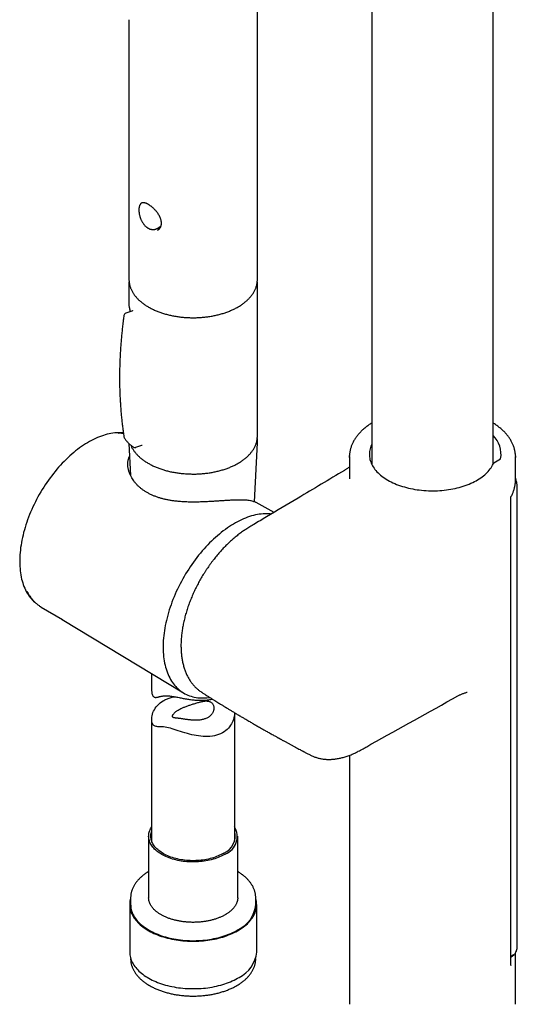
# Model space of a CAD drawing. Header units: millimetres. Extents: x 8 to 1095, y 12 to 2372.
# Tile 4 of 89: x 732 to 822, y 569 to 747. Entities that reach past the tile are written whole.
import ezdxf

# ---------------------------------------------------------------- set-up
doc = ezdxf.new("R2010")
doc.units = ezdxf.units.MM

msp = doc.modelspace()

# ---------------------------------------------------------------- linework, layer by layer
at = {"color": 7, "linetype": 'Continuous', "lineweight": 30}
for p, q in [((795.68, 806.27), (795.68, 666.6)), ((817.58, 666.6), (817.58, 806.43)), ((774.99, 700.05), (774.99, 749.97)), ((751.79, 747), (751.79, 700.05)), ((754.05, 713.91), (754.06, 713.92)), ((754.06, 713.92), (754.09, 713.93)), ((754.19, 713.96), (754.14, 713.93)), ((756.9, 709.29), (757.52, 709.67)), ((757.27, 709.35), (757.42, 709.44)), ((757.31, 709.37), (757.35, 709.35)), ((751.79, 699.48), (751.79, 695.38)), ((751.8, 699.76), (751.8, 699.72)), ((774.98, 699.72), (774.98, 699.76)), ((774.99, 700.04), (774.99, 700.05)), ((774.99, 671.72), (774.99, 699.48)), ((752.33, 694.33), (751.21, 693.96)), ((752.45, 694.43), (752.45, 694.43)), ((751.78, 670.4), (752.09, 664.6)), ((753.03, 669.72), (754.14, 670.09)), ((774.45, 659.87), (775.01, 670.56)), ((791.63, 668.04), (791.63, 664.01)), ((817.73, 666.93), (818.95, 667.63)), ((821.63, 663.73), (821.63, 668.04)), ((821.97, 579.53), (821.97, 662.54)), ((820.79, 576.09), (820.79, 660.62)), ((778, 657.95), (774.77, 659.72)), ((735.94, 640.85), (739.75, 638.6)), ((739.72, 638.61), (761.62, 625.34)), ((755.89, 628.81), (755.89, 625.74)), ((812.89, 625.47), (812.88, 625.47)), ((770.89, 598.56), (770.89, 621.75)), ((755.89, 620.56), (755.89, 598.56)), ((791.63, 614.06), (791.63, 569.24)), ((755.34, 599.43), (755.34, 588.31)), ((771.44, 588.31), (771.44, 599.43)), ((752.09, 588.31), (752.09, 587.08)), ((755.34, 588.31), (755.34, 588.3)), ((774.69, 587.08), (774.69, 588.31)), ((774.69, 588.31), (774.69, 588.3)), ((751.92, 587.08), (751.92, 578.51)), ((774.87, 578.51), (774.87, 587.08)), ((821.63, 569.24), (821.63, 578.38)), ((752.09, 577.36), (752.09, 577.29)), ((752.09, 577.29), (752.09, 577.29)), ((774.69, 577.29), (774.69, 577.36)), ((774.69, 577.28), (774.69, 577.29)), ((820.79, 577.78), (820.91, 577.84)), ((820.79, 576.16), (820.79, 576.1)), ((791.63, 569.24), (791.64, 569.06)), ((821.63, 569.07), (821.63, 569.24))]:
    msp.add_line(p, q, dxfattribs=at)
at = {"color": 7, "linetype": 'Continuous', "lineweight": 30, "flags": 128}
for points in [[(750.78, 672.32), (750.51, 672.34), (750.2, 672.35), (749.87, 672.35), (749.55, 672.34), (749.22, 672.31), (748.88, 672.27), (748.54, 672.21), (748.2, 672.15), (747.86, 672.07), (747.51, 671.97), (747.16, 671.87), (746.81, 671.75), (746.45, 671.61), (746.09, 671.47), (745.74, 671.31), (745.38, 671.14), (745.02, 670.96), (744.66, 670.76), (744.3, 670.55), (743.94, 670.33), (743.58, 670.1), (743.22, 669.86), (742.86, 669.6), (742.51, 669.34), (742.15, 669.06), (741.8, 668.77), (741.45, 668.47), (741.1, 668.17), (740.75, 667.85), (740.41, 667.52), (740.07, 667.18), (739.74, 666.84), (739.41, 666.48), (739.08, 666.12), (738.76, 665.75), (738.44, 665.37), (738.13, 664.98), (737.82, 664.59), (737.52, 664.18), (737.23, 663.78), (736.94, 663.36), (736.65, 662.94), (736.38, 662.52), (736.11, 662.08), (735.84, 661.65), (735.59, 661.21), (735.34, 660.76), (735.1, 660.31), (734.87, 659.86), (734.64, 659.41), (734.43, 658.95), (734.22, 658.49), (734.02, 658.03), (733.83, 657.57), (733.65, 657.1), (733.47, 656.64), (733.31, 656.17), (733.16, 655.71), (733.01, 655.24), (732.88, 654.78), (732.75, 654.32), (732.64, 653.86), (732.53, 653.4), (732.44, 652.94), (732.35, 652.49), (732.28, 652.04), (732.21, 651.59), (732.16, 651.15), (732.11, 650.71), (732.08, 650.28), (732.06, 649.85), (732.04, 649.43), (732.04, 649.01), (732.05, 648.6), (732.07, 648.19), (732.1, 647.8), (732.13, 647.41), (732.18, 647.02), (732.24, 646.65), (732.31, 646.28), (732.39, 645.92), (732.48, 645.57), (732.58, 645.23), (732.69, 644.9), (732.81, 644.57), (732.94, 644.26), (733.08, 643.96), (733.23, 643.67), (733.39, 643.38), (733.56, 643.11), (733.74, 642.85), (733.92, 642.6), (734.12, 642.37), (734.32, 642.14), (734.53, 641.93), (734.75, 641.73), (734.98, 641.54), (735.02, 641.51)], [(774.99, 671.49), (774.99, 671.64), (774.99, 671.72)], [(795.68, 670.29), (795.61, 670.13), (795.51, 669.9), (795.43, 669.67), (795.36, 669.43), (795.3, 669.2), (795.26, 668.96), (795.24, 668.73), (795.23, 668.49), (795.23, 668.25), (795.25, 668.02), (795.29, 667.78), (795.34, 667.54), (795.4, 667.31), (795.48, 667.08), (795.57, 666.85), (795.68, 666.62), (795.8, 666.39), (795.93, 666.17), (796.08, 665.95), (796.25, 665.73), (796.42, 665.51), (796.61, 665.3), (796.81, 665.1), (797.03, 664.9), (797.26, 664.7), (797.5, 664.51), (797.75, 664.32), (798.01, 664.14), (798.28, 663.96), (798.57, 663.79), (798.86, 663.63), (799.17, 663.47), (799.49, 663.32), (799.81, 663.17), (800.14, 663.03), (800.49, 662.9), (800.83, 662.78), (801.19, 662.66), (801.56, 662.55), (801.93, 662.45), (802.3, 662.35), (802.69, 662.27), (803.07, 662.19), (803.47, 662.12), (803.86, 662.06), (804.26, 662.01), (804.67, 661.96), (805.07, 661.92), (805.48, 661.9), (805.89, 661.88), (806.3, 661.86), (806.71, 661.86), (807.12, 661.87), (807.53, 661.88), (807.94, 661.91), (808.34, 661.94), (808.75, 661.98), (809.15, 662.02), (809.55, 662.08), (809.94, 662.15), (810.34, 662.22), (810.72, 662.3), (811.1, 662.39), (811.48, 662.48), (811.84, 662.59), (812.21, 662.7), (812.56, 662.82), (812.91, 662.95), (813.25, 663.08), (813.58, 663.22), (813.9, 663.37), (814.21, 663.52), (814.51, 663.68), (814.8, 663.85), (815.08, 664.02), (815.35, 664.2), (815.61, 664.39), (815.86, 664.58), (816.1, 664.77), (816.32, 664.97), (816.53, 665.17), (816.73, 665.38), (816.91, 665.59), (817.08, 665.81), (817.24, 666.03), (817.38, 666.25), (817.51, 666.47), (817.63, 666.7), (817.73, 666.93), (817.73, 666.93)], [(791.64, 667.87), (791.63, 668.04), (791.64, 668.22)], [(821.63, 668.21), (821.63, 668.04), (821.63, 667.86)], [(777.52, 657.67), (777.33, 657.69), (777.01, 657.71), (776.68, 657.72), (776.35, 657.72), (776.02, 657.7), (775.68, 657.67), (775.34, 657.62), (775, 657.56), (774.65, 657.49), (774.29, 657.41), (773.94, 657.31), (773.58, 657.2), (773.22, 657.08), (772.86, 656.94), (772.5, 656.79), (772.13, 656.63), (771.77, 656.45), (771.4, 656.27), (771.04, 656.07), (770.67, 655.86), (770.3, 655.63), (769.94, 655.4), (769.57, 655.15), (769.21, 654.89), (768.84, 654.62), (768.48, 654.34), (768.12, 654.05), (767.77, 653.75), (767.41, 653.44), (767.06, 653.11), (766.71, 652.78), (766.37, 652.44), (766.02, 652.09), (765.69, 651.73), (765.35, 651.36), (765.02, 650.99), (764.7, 650.6), (764.38, 650.21), (764.06, 649.81), (763.75, 649.41), (763.45, 648.99), (763.15, 648.57), (762.86, 648.15), (762.58, 647.72), (762.3, 647.28), (762.03, 646.84), (761.77, 646.39), (761.51, 645.94), (761.26, 645.49), (761.02, 645.03), (760.79, 644.57), (760.56, 644.1), (760.34, 643.64), (760.14, 643.17), (759.94, 642.7), (759.74, 642.22), (759.56, 641.75), (759.39, 641.28), (759.23, 640.81), (759.07, 640.33), (758.93, 639.86), (758.79, 639.39), (758.67, 638.92), (758.55, 638.45), (758.45, 637.98), (758.35, 637.52), (758.27, 637.06), (758.19, 636.6), (758.13, 636.15), (758.07, 635.7), (758.03, 635.25), (757.99, 634.81), (757.97, 634.37), (757.96, 633.94), (757.96, 633.52), (757.96, 633.1), (757.98, 632.69), (758.01, 632.28), (758.05, 631.88), (758.1, 631.49), (758.16, 631.11), (758.23, 630.73), (758.31, 630.36), (758.4, 630.01), (758.5, 629.66), (758.61, 629.32), (758.73, 628.99), (758.86, 628.67), (759, 628.35), (759.15, 628.05), (759.31, 627.76), (759.48, 627.49), (759.65, 627.22), (759.84, 626.96), (760.03, 626.71), (760.24, 626.48), (760.45, 626.26), (760.67, 626.05), (760.9, 625.85), (761.14, 625.66), (761.38, 625.49), (761.64, 625.33), (761.9, 625.18), (762.16, 625.05), (762.44, 624.92), (762.72, 624.81), (763.01, 624.72), (763.3, 624.63), (763.6, 624.56), (763.91, 624.51), (764.22, 624.47), (764.54, 624.44), (764.86, 624.42), (765.19, 624.42), (765.52, 624.43), (765.85, 624.45), (766.19, 624.49), (766.39, 624.52)], [(735.77, 640.95), (735.78, 640.95), (735.94, 640.85)], [(770.89, 621.76), (770.89, 621.74), (770.85, 621.4), (770.81, 621.12), (770.74, 620.82), (770.66, 620.53), (770.55, 620.25), (770.43, 619.97), (770.3, 619.73), (770.16, 619.5), (769.97, 619.23), (769.75, 618.99), (769.52, 618.75), (769.27, 618.53), (768.99, 618.33), (768.69, 618.15), (768.34, 617.97), (767.98, 617.82), (767.6, 617.7), (767.24, 617.61), (766.87, 617.54), (766.43, 617.49), (766.01, 617.46), (765.58, 617.46), (765.17, 617.47), (764.76, 617.51), (764.36, 617.56), (763.96, 617.62), (763.56, 617.7), (763.15, 617.79), (762.75, 617.89), (762.34, 618), (761.9, 618.13), (761.49, 618.25), (761.08, 618.38), (760.7, 618.5), (760.33, 618.62), (759.97, 618.74), (759.61, 618.85), (759.27, 618.95), (758.93, 619.03), (758.62, 619.1), (758.33, 619.16), (758.05, 619.19), (757.8, 619.21), (757.58, 619.21), (757.38, 619.22), (757.19, 619.22), (757.01, 619.22), (756.84, 619.24), (756.69, 619.26), (756.54, 619.3), (756.41, 619.36), (756.27, 619.46), (756.15, 619.59), (756.05, 619.76), (755.97, 619.96), (755.92, 620.18), (755.9, 620.43), (755.9, 620.69), (755.92, 620.96), (755.97, 621.22), (756.04, 621.49), (756.13, 621.77), (756.25, 622.04), (756.38, 622.3), (756.55, 622.56), (756.73, 622.82), (756.93, 623.06), (757.16, 623.3), (757.41, 623.52), (757.68, 623.72), (757.98, 623.91), (757.98, 623.91)], [(769.2, 596.22), (768.96, 596.08), (768.7, 595.94), (768.44, 595.81), (768.16, 595.69), (767.88, 595.58), (767.59, 595.47), (767.29, 595.37), (766.98, 595.27), (766.67, 595.19), (766.35, 595.11), (766.03, 595.04), (765.7, 594.98), (765.36, 594.93), (765.03, 594.88), (764.68, 594.85), (764.34, 594.82), (764, 594.8), (763.65, 594.79), (763.3, 594.79), (762.96, 594.79), (762.61, 594.81), (762.27, 594.83), (761.93, 594.86), (761.59, 594.9), (761.25, 594.95), (760.92, 595.01), (760.59, 595.08), (760.27, 595.15), (759.95, 595.23), (759.64, 595.32), (759.34, 595.42), (759.05, 595.52), (758.76, 595.63), (758.48, 595.75), (758.21, 595.88), (757.95, 596.01), (757.7, 596.15), (757.46, 596.29), (757.23, 596.44), (757.01, 596.6), (756.81, 596.76), (756.62, 596.93), (756.43, 597.1), (756.27, 597.27), (756.11, 597.45), (755.97, 597.63), (755.84, 597.82), (755.73, 598.01), (755.63, 598.2), (755.55, 598.39), (755.48, 598.59), (755.42, 598.79), (755.38, 598.98), (755.35, 599.18), (755.34, 599.38), (755.35, 599.58), (755.37, 599.78), (755.4, 599.98), (755.45, 600.18), (755.51, 600.38), (755.59, 600.57), (755.68, 600.77), (755.79, 600.96), (755.89, 601.12)], [(768.92, 596.38), (768.68, 596.24), (768.43, 596.11), (768.17, 595.99), (767.91, 595.87), (767.63, 595.76), (767.35, 595.65), (767.05, 595.56), (766.76, 595.47), (766.45, 595.39), (766.14, 595.31), (765.82, 595.25), (765.5, 595.19), (765.18, 595.14), (764.85, 595.1), (764.52, 595.07), (764.18, 595.04), (763.85, 595.03), (763.51, 595.02), (763.18, 595.02), (762.84, 595.03), (762.51, 595.05), (762.17, 595.07), (761.84, 595.11), (761.52, 595.15), (761.19, 595.2), (760.87, 595.26), (760.56, 595.33), (760.25, 595.41), (759.95, 595.49), (759.65, 595.58), (759.36, 595.68), (759.08, 595.79), (758.8, 595.9), (758.54, 596.02), (758.28, 596.15), (758.04, 596.28), (757.8, 596.42), (757.58, 596.56), (757.37, 596.71), (757.17, 596.87), (756.98, 597.03), (756.8, 597.19), (756.64, 597.36), (756.48, 597.54), (756.35, 597.71), (756.22, 597.89), (756.11, 598.08), (756.02, 598.26), (755.93, 598.45), (755.87, 598.64), (755.81, 598.83), (755.78, 599.02), (755.75, 599.22), (755.74, 599.41), (755.75, 599.61), (755.77, 599.8), (755.8, 599.99), (755.85, 600.18), (755.89, 600.3)], [(752.09, 588.24), (752.09, 588.22), (752.02, 587.98), (751.97, 587.74), (751.94, 587.51), (751.92, 587.27), (751.92, 587.03), (751.93, 586.79), (751.95, 586.56), (751.99, 586.32), (752.05, 586.08), (752.12, 585.85), (752.2, 585.62), (752.3, 585.39), (752.41, 585.16), (752.54, 584.93), (752.68, 584.71), (752.84, 584.49), (753, 584.27), (753.19, 584.06), (753.38, 583.85), (753.59, 583.64), (753.81, 583.44), (754.04, 583.25), (754.29, 583.05), (754.54, 582.87), (754.81, 582.69), (755.09, 582.51), (755.38, 582.34), (755.68, 582.18), (755.99, 582.02), (756.31, 581.87), (756.64, 581.73), (756.97, 581.59), (757.32, 581.46), (757.67, 581.34), (758.03, 581.23), (758.4, 581.12), (758.78, 581.02), (759.16, 580.93), (759.54, 580.84), (759.93, 580.77), (760.33, 580.7), (760.73, 580.64), (761.13, 580.59), (761.53, 580.55), (761.94, 580.51), (762.35, 580.49), (762.76, 580.47), (763.17, 580.46), (763.59, 580.46), (764, 580.47), (764.41, 580.49), (764.82, 580.51), (765.23, 580.55), (765.63, 580.59), (766.03, 580.64), (766.43, 580.7), (766.83, 580.76), (767.22, 580.84), (767.61, 580.92), (767.99, 581.01), (768.36, 581.11), (768.73, 581.22), (769.09, 581.33), (769.44, 581.46), (769.79, 581.59), (770.13, 581.72), (770.46, 581.86), (770.78, 582.01), (771.09, 582.17), (771.39, 582.33), (771.68, 582.5)], [(771.68, 582.5), (771.96, 582.68), (772.23, 582.86), (772.48, 583.04), (772.73, 583.23), (772.96, 583.43), (773.18, 583.63), (773.39, 583.84), (773.59, 584.04), (773.77, 584.26), (773.94, 584.48), (774.09, 584.7), (774.24, 584.92), (774.36, 585.14), (774.48, 585.37), (774.58, 585.6), (774.66, 585.84), (774.73, 586.07), (774.79, 586.31), (774.83, 586.54), (774.86, 586.78), (774.87, 587.02), (774.86, 587.26), (774.85, 587.49), (774.81, 587.73), (774.76, 587.97), (774.7, 588.2), (774.69, 588.24)], [(752.09, 587.08), (752.1, 586.89), (752.12, 586.65), (752.15, 586.42), (752.2, 586.18), (752.26, 585.95), (752.34, 585.72), (752.44, 585.49), (752.54, 585.26), (752.66, 585.04), (752.8, 584.82), (752.95, 584.6), (753.11, 584.38), (753.29, 584.17), (753.47, 583.96), (753.68, 583.75), (753.89, 583.55), (754.12, 583.36), (754.36, 583.17), (754.61, 582.98), (754.87, 582.8), (755.14, 582.63), (755.43, 582.46), (755.72, 582.29), (756.03, 582.14), (756.34, 581.99), (756.67, 581.84), (757, 581.71), (757.34, 581.58), (757.69, 581.45), (758.04, 581.34), (758.41, 581.23), (758.77, 581.13), (759.15, 581.04), (759.53, 580.95), (759.92, 580.88), (760.31, 580.81), (760.7, 580.75), (761.1, 580.7), (761.5, 580.65), (761.9, 580.62), (762.31, 580.59), (762.72, 580.57), (763.12, 580.56), (763.53, 580.56), (763.94, 580.57), (764.35, 580.58), (764.75, 580.61), (765.16, 580.64), (765.56, 580.68), (765.96, 580.73), (766.35, 580.79), (766.74, 580.86), (767.13, 580.93), (767.51, 581.01), (767.89, 581.1), (768.26, 581.2), (768.63, 581.3), (768.99, 581.42), (769.34, 581.54), (769.68, 581.66), (770.02, 581.8), (770.34, 581.94), (770.66, 582.09), (770.97, 582.24), (771.26, 582.4), (771.55, 582.57)], [(751.92, 578.51), (751.92, 578.46), (751.93, 578.22), (751.95, 577.98), (751.99, 577.75), (752.05, 577.51), (752.12, 577.28), (752.2, 577.04), (752.3, 576.81), (752.41, 576.58), (752.54, 576.36), (752.68, 576.13), (752.84, 575.91), (753, 575.7), (753.19, 575.48), (753.38, 575.27), (753.59, 575.07), (753.81, 574.87), (754.04, 574.67), (754.29, 574.48), (754.54, 574.29), (754.81, 574.11), (755.09, 573.94), (755.38, 573.77), (755.68, 573.61), (755.99, 573.45), (756.31, 573.3), (756.64, 573.16), (756.97, 573.02), (757.32, 572.89), (757.67, 572.77), (758.03, 572.65), (758.4, 572.55), (758.78, 572.45), (759.16, 572.35), (759.54, 572.27), (759.93, 572.2), (760.33, 572.13), (760.73, 572.07), (761.13, 572.02), (761.53, 571.97), (761.94, 571.94), (762.35, 571.91), (762.76, 571.9), (763.17, 571.89), (763.59, 571.89), (764, 571.9), (764.41, 571.91), (764.82, 571.94), (765.23, 571.97), (765.63, 572.01), (766.03, 572.06), (766.43, 572.12), (766.83, 572.19), (767.22, 572.27), (767.61, 572.35), (767.99, 572.44), (768.36, 572.54), (768.73, 572.65), (769.09, 572.76), (769.44, 572.88), (769.79, 573.01), (770.13, 573.15), (770.46, 573.29), (770.78, 573.44), (771.09, 573.6), (771.39, 573.76), (771.68, 573.93)]]:
    msp.add_lwpolyline(points, dxfattribs=at)
at = {"color": 7, "linetype": 'Continuous', "lineweight": 30}
for centre, radius, start, end in [((755.66, 699.48), 3.87, 176.6379, 183.3887), ((771.12, 699.48), 3.87, 356.5507, 3.4432), ((751.37, 693.49), 0.5, 108.4331, 172.1495), ((751.37, 671.69), 0.5, 188.6339, 212.5073), ((814.3, 668.47), 4.73, 349.8716, 45.9548), ((752.87, 670.19), 0.5, 239.5024, 288.4331), ((767.59, 599.51), 3.4, 293.0273, 13.5294), ((767.96, 599.39), 3.4, 291.4079, 30.6124), ((769.16, 587.59), 5.56, 295.5243, 354.8068), ((769.24, 579.03), 5.65, 295.5546, 354.7766)]:
    msp.add_arc(centre, radius, start, end, dxfattribs=at)
for centre, major_axis, ratio, start_param, end_param in [((806.74, 663.31), (12.25, 0.09), 0.582304, 0.475205, 0.479413), ((806.63, 663.65), (15, 0.11), 0.582138, 6.258247, 6.278896), ((816.97, 572.59), (4.88, 5.34), 0.201946, 0.255428, 0.444215), ((826.18, 587.07), (15, 12.86), 0.218443, 4.195432, 4.210004)]:
    msp.add_ellipse(centre, major_axis=major_axis, ratio=ratio, start_param=start_param, end_param=end_param, dxfattribs=at)
for points, knots in [([(754.15, 713.93), (754.15, 713.93), (754.11, 713.92), (754.05, 713.87), (753.97, 713.8), (753.89, 713.71), (753.83, 713.62), (753.77, 713.51), (753.71, 713.4), (753.67, 713.27), (753.63, 713.14), (753.6, 712.99), (753.59, 712.84), (753.58, 712.68), (753.58, 712.52), (753.59, 712.36), (753.6, 712.19), (753.63, 712.01), (753.66, 711.84), (753.7, 711.66), (753.75, 711.48), (753.8, 711.3), (753.86, 711.12), (753.93, 710.94), (754.01, 710.77), (754.09, 710.6), (754.19, 710.44), (754.28, 710.28), (754.39, 710.12), (754.5, 709.98), (754.62, 709.84), (754.75, 709.71), (754.88, 709.59), (755.01, 709.48), (755.13, 709.4), (755.19, 709.36), (755.21, 709.35)], [0, 0, 0, 0, 0.000413, 0.02672, 0.052992, 0.079739, 0.107211, 0.13562, 0.165091, 0.195615, 0.227013, 0.25895, 0.290995, 0.322771, 0.354099, 0.385053, 0.416193, 0.447507, 0.478981, 0.51058, 0.542253, 0.573916, 0.605493, 0.636922, 0.668174, 0.699311, 0.730554, 0.762096, 0.793893, 0.825888, 0.858013, 0.89018, 0.922289, 0.954252, 0.985981, 1, 1, 1, 1]), ([(754.09, 713.93), (754.09, 713.93), (754.11, 713.94), (754.17, 713.96), (754.25, 713.97), (754.34, 713.98), (754.43, 713.97), (754.53, 713.96), (754.64, 713.93), (754.75, 713.9), (754.87, 713.85), (754.99, 713.8), (755.12, 713.73), (755.25, 713.66), (755.38, 713.58), (755.52, 713.49), (755.65, 713.39), (755.79, 713.29), (755.93, 713.17), (756.07, 713.05), (756.21, 712.92), (756.35, 712.78), (756.49, 712.63), (756.62, 712.48), (756.75, 712.33), (756.87, 712.18), (756.98, 712.02), (757.08, 711.86), (757.18, 711.7), (757.27, 711.53), (757.34, 711.36), (757.42, 711.19), (757.48, 711.02), (757.53, 710.86), (757.56, 710.69), (757.59, 710.53), (757.61, 710.37), (757.61, 710.22), (757.61, 710.08), (757.59, 709.93), (757.56, 709.8), (757.52, 709.66), (757.47, 709.53), (757.41, 709.41), (757.34, 709.3), (757.26, 709.19), (757.18, 709.09), (757.08, 709.01), (757, 708.95), (756.95, 708.92), (756.94, 708.91)], [0, 0, 0, 0, 0.002728, 0.027045, 0.050325, 0.072568, 0.09419, 0.115481, 0.136603, 0.157635, 0.178602, 0.199505, 0.220329, 0.241063, 0.26167, 0.282215, 0.302943, 0.323998, 0.345344, 0.366933, 0.388706, 0.410592, 0.432518, 0.454382, 0.476111, 0.497641, 0.518897, 0.540058, 0.561475, 0.583008, 0.604608, 0.62622, 0.64778, 0.66924, 0.690564, 0.711729, 0.73273, 0.75358, 0.774294, 0.795021, 0.816099, 0.837477, 0.859147, 0.881085, 0.903255, 0.925609, 0.948091, 0.970641, 0.993177, 1, 1, 1, 1]), ([(755.21, 709.35), (755.24, 709.33), (755.31, 709.29), (755.43, 709.23), (755.58, 709.17), (755.72, 709.13), (755.87, 709.1), (756.01, 709.08), (756.16, 709.08), (756.3, 709.08), (756.44, 709.11), (756.58, 709.14), (756.71, 709.19), (756.82, 709.24), (756.88, 709.28), (756.9, 709.29)], [0, 0, 0, 0, 0.046741, 0.1296, 0.212738, 0.296081, 0.379515, 0.462871, 0.545983, 0.628683, 0.710821, 0.792288, 0.873024, 0.953033, 1, 1, 1, 1]), ([(757.03, 709.37), (757.05, 709.36), (757.13, 709.35), (757.24, 709.35), (757.33, 709.35), (757.38, 709.35)], [0, 0, 0, 0, 0.2118454, 0.6346595, 1, 1, 1, 1]), ([(751.79, 700.05), (751.79, 700), (751.79, 699.88), (751.81, 699.67), (751.83, 699.44), (751.88, 699.2), (751.93, 698.97), (752, 698.74), (752.08, 698.51), (752.17, 698.28), (752.28, 698.05), (752.4, 697.83), (752.53, 697.6), (752.67, 697.38), (752.83, 697.17), (753, 696.95), (753.18, 696.74), (753.38, 696.54), (753.58, 696.34), (753.8, 696.14), (754.03, 695.95), (754.27, 695.76), (754.52, 695.58), (754.78, 695.4), (755.05, 695.23), (755.33, 695.06), (755.62, 694.9), (755.92, 694.75), (756.22, 694.6), (756.54, 694.46), (756.86, 694.33), (757.19, 694.2), (757.52, 694.08), (757.87, 693.96), (758.22, 693.86), (758.57, 693.76), (758.93, 693.67), (759.3, 693.58), (759.67, 693.5), (760.04, 693.43), (760.42, 693.37), (760.8, 693.31), (761.18, 693.27), (761.57, 693.23), (761.96, 693.19), (762.35, 693.17), (762.74, 693.15), (763.13, 693.14), (763.52, 693.14), (763.92, 693.15), (764.31, 693.16), (764.7, 693.18), (765.09, 693.21), (765.47, 693.25), (765.86, 693.3), (766.24, 693.35), (766.62, 693.41), (766.99, 693.48), (767.37, 693.55), (767.73, 693.64), (768.09, 693.73), (768.45, 693.82), (768.8, 693.93), (769.15, 694.04), (769.49, 694.16), (769.82, 694.28), (770.14, 694.42), (770.46, 694.55), (770.77, 694.7), (771.07, 694.85), (771.36, 695.01), (771.64, 695.17), (771.92, 695.34), (772.18, 695.52), (772.43, 695.7), (772.68, 695.89), (772.91, 696.08), (773.13, 696.27), (773.34, 696.47), (773.54, 696.68), (773.73, 696.89), (773.9, 697.1), (774.07, 697.32), (774.22, 697.54), (774.35, 697.76), (774.48, 697.99), (774.59, 698.22), (774.69, 698.45), (774.77, 698.68), (774.84, 698.92), (774.9, 699.15), (774.94, 699.39), (774.97, 699.62), (774.99, 699.84), (774.99, 699.98), (774.99, 700.04)], [0, 0, 0, 0, 0.006273, 0.016741, 0.02721, 0.03769, 0.048187, 0.058709, 0.069259, 0.079843, 0.090464, 0.101123, 0.11182, 0.122555, 0.133325, 0.144127, 0.154958, 0.165814, 0.176693, 0.187588, 0.198498, 0.209419, 0.220348, 0.231283, 0.242221, 0.25316, 0.264099, 0.275036, 0.285971, 0.296903, 0.307831, 0.318756, 0.329677, 0.340594, 0.351507, 0.362416, 0.373322, 0.384224, 0.395122, 0.406018, 0.416911, 0.427802, 0.43869, 0.449577, 0.460462, 0.471346, 0.482228, 0.493111, 0.503993, 0.514875, 0.525757, 0.53664, 0.547524, 0.55841, 0.569296, 0.580185, 0.591076, 0.601969, 0.612866, 0.623765, 0.634668, 0.645574, 0.656485, 0.667399, 0.678318, 0.689242, 0.70017, 0.711103, 0.72204, 0.732981, 0.743926, 0.754874, 0.765825, 0.776777, 0.787729, 0.798679, 0.809625, 0.820565, 0.831495, 0.842412, 0.853313, 0.864194, 0.87505, 0.885879, 0.896675, 0.907436, 0.918159, 0.928843, 0.939488, 0.950093, 0.960662, 0.971199, 0.981708, 0.992197, 1, 1, 1, 1]), ([(751.79, 695.39), (751.79, 695.32), (751.8, 695.19), (751.83, 695.05), (751.84, 694.98)], [0, 0, 0, 0, 0.503455, 1, 1, 1, 1]), ([(751.84, 694.98), (751.85, 694.96), (751.9, 694.72), (751.96, 694.47), (752.01, 694.24), (752.01, 694.23)], [0, 0, 0, 0, 0.104004, 0.938093, 1, 1, 1, 1]), ([(752.45, 694.43), (752.45, 694.43), (752.45, 694.43), (752.44, 694.43), (752.43, 694.41), (752.41, 694.38), (752.38, 694.36), (752.35, 694.34), (752.33, 694.33), (752.33, 694.33)], [0, 0, 0, 0, 0.039874, 0.210564, 0.379495, 0.55264, 0.757771, 0.991705, 1, 1, 1, 1]), ([(750.88, 693.56), (750.84, 693.26), (750.75, 692.64), (750.64, 691.7), (750.53, 690.73), (750.44, 689.76), (750.35, 688.79), (750.28, 687.83), (750.22, 686.88), (750.17, 685.93), (750.13, 684.98), (750.1, 684.03), (750.09, 683.08), (750.09, 682.14), (750.09, 681.21), (750.11, 680.27), (750.14, 679.35), (750.19, 678.42), (750.24, 677.5), (750.31, 676.59), (750.38, 675.67), (750.47, 674.77), (750.57, 673.86), (750.68, 672.96), (750.79, 672.22), (750.86, 671.77), (750.88, 671.62)], [0, 0, 0, 0, 0.038687, 0.081504, 0.12431, 0.167086, 0.209812, 0.252471, 0.295046, 0.337521, 0.380184, 0.422945, 0.465667, 0.508359, 0.55103, 0.593687, 0.63634, 0.678996, 0.721661, 0.764344, 0.807054, 0.849798, 0.892585, 0.935384, 0.978054, 1, 1, 1, 1]), ([(795.68, 674.12), (795.68, 674.12), (795.57, 674.05), (795.37, 673.92), (795.08, 673.72), (794.79, 673.51), (794.52, 673.3), (794.26, 673.08), (794.01, 672.86), (793.77, 672.63), (793.55, 672.4), (793.33, 672.16), (793.13, 671.93), (792.94, 671.68), (792.76, 671.44), (792.6, 671.19), (792.44, 670.94), (792.3, 670.68), (792.18, 670.42), (792.06, 670.16), (791.96, 669.9), (791.88, 669.64), (791.8, 669.38), (791.74, 669.11), (791.69, 668.85), (791.66, 668.58), (791.64, 668.38), (791.64, 668.26), (791.64, 668.23)], [0, 0, 0, 0, 0.001729, 0.043285, 0.084842, 0.126396, 0.167943, 0.209478, 0.250994, 0.292486, 0.333946, 0.375366, 0.416737, 0.458049, 0.499293, 0.540461, 0.581542, 0.62253, 0.663418, 0.704202, 0.74488, 0.785452, 0.825923, 0.8663, 0.906592, 0.946813, 0.986977, 1, 1, 1, 1]), ([(821.63, 668.22), (821.63, 668.23), (821.63, 668.33), (821.61, 668.51), (821.59, 668.78), (821.54, 669.04), (821.48, 669.3), (821.42, 669.57), (821.33, 669.83), (821.24, 670.09), (821.13, 670.35), (821, 670.6), (820.87, 670.86), (820.72, 671.11), (820.56, 671.36), (820.39, 671.6), (820.2, 671.84), (820, 672.08), (819.8, 672.32), (819.57, 672.55), (819.34, 672.78), (819.09, 673), (818.84, 673.22), (818.57, 673.43), (818.29, 673.64), (818.01, 673.84), (817.77, 674), (817.62, 674.09), (817.58, 674.12)], [0, 0, 0, 0, 0.003454, 0.043513, 0.083582, 0.12368, 0.163823, 0.204029, 0.244312, 0.284682, 0.325148, 0.365715, 0.406384, 0.447156, 0.488027, 0.528992, 0.570044, 0.611176, 0.652378, 0.693641, 0.734957, 0.776317, 0.817712, 0.859136, 0.900581, 0.942041, 0.983512, 1, 1, 1, 1]), ([(750.79, 672.23), (750.69, 672.23), (750.49, 672.25), (750.18, 672.25), (749.96, 672.25), (749.85, 672.24), (749.85, 672.24)], [0, 0, 0, 0, 0.323895, 0.65824, 0.99324, 1, 1, 1, 1]), ([(750.95, 671.42), (750.97, 671.39), (751.04, 671.27), (751.17, 671.1), (751.33, 670.89), (751.5, 670.69), (751.67, 670.51), (751.85, 670.33), (752.04, 670.17), (752.23, 670.02), (752.42, 669.88), (752.55, 669.8), (752.62, 669.76)], [0, 0, 0, 0, 0.051563, 0.157971, 0.264499, 0.371082, 0.4773, 0.583368, 0.689139, 0.79438, 0.899311, 1, 1, 1, 1]), ([(753.39, 668.24), (753.43, 668.21), (753.53, 668.1), (753.71, 667.94), (753.94, 667.75), (754.17, 667.56), (754.41, 667.38), (754.67, 667.2), (754.93, 667.03), (755.21, 666.87), (755.49, 666.71), (755.79, 666.55), (756.09, 666.4), (756.4, 666.26), (756.72, 666.13), (757.04, 666), (757.38, 665.87), (757.71, 665.76), (758.06, 665.65), (758.41, 665.55), (758.77, 665.45), (759.13, 665.36), (759.5, 665.28), (759.87, 665.21), (760.25, 665.14), (760.63, 665.09), (761.01, 665.03), (761.4, 664.99), (761.79, 664.96), (762.17, 664.93), (762.57, 664.91), (762.96, 664.9), (763.35, 664.89), (763.74, 664.89), (764.13, 664.9), (764.52, 664.92), (764.91, 664.95), (765.3, 664.98), (765.69, 665.02), (766.07, 665.07), (766.45, 665.13), (766.83, 665.19), (767.2, 665.27), (767.57, 665.35), (767.93, 665.43), (768.29, 665.53), (768.65, 665.63), (768.99, 665.73), (769.34, 665.85), (769.67, 665.97), (770, 666.1), (770.32, 666.23), (770.63, 666.37), (770.93, 666.52), (771.23, 666.67), (771.51, 666.83), (771.79, 667), (772.06, 667.17), (772.32, 667.34), (772.56, 667.52), (772.8, 667.71), (773.03, 667.9), (773.24, 668.09), (773.44, 668.29), (773.64, 668.5), (773.82, 668.71), (773.98, 668.92), (774.14, 669.13), (774.28, 669.35), (774.41, 669.57), (774.53, 669.79), (774.63, 670.02), (774.73, 670.25), (774.8, 670.47), (774.87, 670.7), (774.92, 670.94), (774.96, 671.17), (774.98, 671.35), (774.98, 671.45), (774.98, 671.48)], [0, 0, 0, 0, 0.007, 0.020198, 0.033403, 0.046616, 0.059835, 0.073058, 0.086284, 0.09951, 0.112736, 0.125962, 0.139185, 0.152407, 0.165625, 0.178842, 0.192055, 0.205265, 0.218473, 0.231678, 0.24488, 0.258079, 0.271276, 0.284471, 0.297664, 0.310854, 0.324044, 0.337232, 0.350418, 0.363604, 0.376789, 0.389973, 0.403157, 0.416341, 0.429525, 0.44271, 0.455895, 0.469081, 0.482268, 0.495456, 0.508645, 0.521837, 0.53503, 0.548225, 0.561423, 0.574623, 0.587826, 0.601032, 0.614241, 0.627454, 0.640669, 0.653888, 0.66711, 0.680335, 0.693564, 0.706795, 0.720028, 0.733263, 0.746499, 0.759734, 0.772968, 0.786199, 0.799424, 0.812642, 0.82585, 0.839046, 0.852226, 0.865388, 0.878528, 0.891643, 0.904731, 0.91779, 0.930819, 0.943817, 0.956785, 0.969725, 0.98264, 0.995536, 1, 1, 1, 1]), ([(775.01, 670.55), (775.01, 670.57), (775.02, 670.67), (775.02, 670.84), (775.01, 671.08), (775, 671.26), (774.98, 671.35), (774.98, 671.37)], [0, 0, 0, 0, 0.066679, 0.354863, 0.642894, 0.930932, 1, 1, 1, 1]), ([(752.12, 670.11), (752.12, 670.1), (752.15, 670.02), (752.22, 669.86), (752.33, 669.64), (752.46, 669.42), (752.6, 669.2), (752.75, 668.99), (752.91, 668.78), (753.09, 668.57), (753.25, 668.39), (753.35, 668.28), (753.39, 668.24)], [0, 0, 0, 0, 0.010002, 0.124131, 0.23852, 0.353171, 0.468076, 0.583222, 0.698589, 0.814154, 0.92989, 1, 1, 1, 1]), ([(754.14, 670.09), (754.15, 670.09), (754.16, 670.09), (754.16, 670.09), (754.16, 670.09)], [0, 0, 0, 0, 0.575852, 1, 1, 1, 1]), ([(751.58, 666.56), (751.58, 666.64), (751.58, 666.81), (751.59, 667.06), (751.63, 667.31), (751.68, 667.55), (751.75, 667.78), (751.82, 667.98), (751.88, 668.09), (751.9, 668.13)], [0, 0, 0, 0, 0.150423, 0.301079, 0.452706, 0.604333, 0.756994, 0.909653, 1, 1, 1, 1]), ([(774.77, 659.72), (774.73, 659.74), (774.61, 659.81), (774.37, 659.9), (774.07, 659.99), (773.73, 660.07), (773.34, 660.13), (772.91, 660.17), (772.44, 660.19), (771.95, 660.2), (771.45, 660.2), (771.01, 660.19), (770.62, 660.17), (770.29, 660.16), (769.96, 660.14), (769.63, 660.12), (769.3, 660.1), (768.86, 660.07), (768.32, 660.04), (767.75, 660), (767.26, 659.97), (766.85, 659.94), (766.43, 659.92), (766, 659.89), (765.58, 659.87), (765.14, 659.86), (764.71, 659.84), (764.26, 659.83), (763.82, 659.82), (763.37, 659.82), (762.92, 659.82), (762.47, 659.83), (762.02, 659.85), (761.57, 659.87), (761.12, 659.9), (760.62, 659.95), (760.05, 660.01), (759.43, 660.1), (758.81, 660.21), (758.21, 660.34), (757.62, 660.49), (757.05, 660.66), (756.5, 660.86), (755.96, 661.09), (755.44, 661.34), (754.95, 661.61), (754.48, 661.91), (754.05, 662.22), (753.65, 662.55), (753.29, 662.9), (752.96, 663.26), (752.66, 663.64), (752.39, 664.03), (752.19, 664.38), (752.04, 664.69), (751.92, 664.95), (751.82, 665.22), (751.74, 665.49), (751.67, 665.76), (751.63, 666.03), (751.59, 666.29), (751.58, 666.47), (751.58, 666.56)], [0, 0, 0, 0, 0.013198, 0.035951, 0.058767, 0.081456, 0.104221, 0.128712, 0.151625, 0.174641, 0.19498, 0.215402, 0.227665, 0.239947, 0.251454, 0.262961, 0.274536, 0.286111, 0.3066, 0.327186, 0.339751, 0.352336, 0.365007, 0.377678, 0.390432, 0.403186, 0.416022, 0.428878, 0.442018, 0.455178, 0.468418, 0.481657, 0.494974, 0.508291, 0.521685, 0.535098, 0.554348, 0.573653, 0.593311, 0.613026, 0.632639, 0.65231, 0.672301, 0.692356, 0.712792, 0.733295, 0.753708, 0.774188, 0.793863, 0.813598, 0.833701, 0.853868, 0.873936, 0.894068, 0.907181, 0.920312, 0.933515, 0.946717, 0.959994, 0.973271, 0.986626, 1, 1, 1, 1]), ([(790.73, 665.56), (787.94, 663.89), (783.23, 661.08), (777.78, 657.82), (774.93, 656.12), (773.86, 655.48), (773.44, 655.22), (773.09, 655.01), (772.77, 654.8), (772.46, 654.6), (772.15, 654.38), (771.82, 654.14), (771.49, 653.89), (771.15, 653.62), (770.81, 653.33), (770.47, 653.04), (770.14, 652.75), (769.81, 652.44), (769.48, 652.12), (769.16, 651.8), (768.84, 651.47), (768.52, 651.13), (768.21, 650.78), (767.9, 650.43), (767.6, 650.06), (767.3, 649.69), (767.01, 649.32), (766.72, 648.94), (766.43, 648.55), (766.15, 648.15), (765.88, 647.76), (765.61, 647.35), (765.35, 646.94), (765.1, 646.53), (764.85, 646.11), (764.61, 645.69), (764.38, 645.27), (764.15, 644.84), (763.93, 644.41), (763.72, 643.98), (763.51, 643.54), (763.32, 643.1), (763.13, 642.66), (762.94, 642.22), (762.77, 641.77), (762.61, 641.33), (762.45, 640.88), (762.3, 640.44), (762.16, 639.99), (762.03, 639.55), (761.91, 639.11), (761.8, 638.67), (761.7, 638.23), (761.6, 637.79), (761.52, 637.35), (761.44, 636.92), (761.38, 636.48), (761.32, 636.05), (761.27, 635.62), (761.24, 635.2), (761.21, 634.78), (761.19, 634.37), (761.19, 633.95), (761.19, 633.55), (761.2, 633.15), (761.22, 632.76), (761.26, 632.37), (761.3, 631.99), (761.35, 631.61), (761.41, 631.24), (761.49, 630.87), (761.57, 630.51), (761.66, 630.16), (761.76, 629.82), (761.88, 629.48), (762, 629.16), (762.13, 628.84), (762.27, 628.53), (762.42, 628.24), (762.58, 627.95), (762.74, 627.68), (762.92, 627.41), (763.11, 627.15), (763.3, 626.91), (763.5, 626.67), (763.71, 626.44), (763.93, 626.23), (764.15, 626.03), (764.38, 625.83), (764.62, 625.66), (764.81, 625.53), (764.91, 625.46), (764.93, 625.45)], [0, 0, 0, 0, 0.183315, 0.308076, 0.357807, 0.369779, 0.378084, 0.385596, 0.392424, 0.39877, 0.405559, 0.412395, 0.41989, 0.427397, 0.434901, 0.442384, 0.449832, 0.457268, 0.464724, 0.472163, 0.479594, 0.487023, 0.494459, 0.501874, 0.509298, 0.516752, 0.524219, 0.53168, 0.539114, 0.546531, 0.553996, 0.561442, 0.568876, 0.576307, 0.583743, 0.591185, 0.598549, 0.605957, 0.613392, 0.620838, 0.628274, 0.635686, 0.64315, 0.650619, 0.658081, 0.665544, 0.673014, 0.680499, 0.687892, 0.695305, 0.702748, 0.710204, 0.717653, 0.725078, 0.732495, 0.739995, 0.747493, 0.754994, 0.762504, 0.770033, 0.7775, 0.784966, 0.792455, 0.799951, 0.807431, 0.814885, 0.822272, 0.829749, 0.837243, 0.844751, 0.852266, 0.85978, 0.867287, 0.874779, 0.882249, 0.889691, 0.897097, 0.904465, 0.911758, 0.919042, 0.926347, 0.933658, 0.94095, 0.948205, 0.955367, 0.962595, 0.969779, 0.976929, 0.984056, 0.991171, 0.998302, 1, 1, 1, 1]), ([(791.63, 666.18), (791.56, 666.12), (791.4, 666), (791.17, 665.84), (790.95, 665.69), (790.81, 665.6), (790.74, 665.56), (790.73, 665.56)], [0, 0, 0, 0, 0.260002, 0.512616, 0.754962, 0.989096, 1, 1, 1, 1]), ([(751.95, 664.89), (751.96, 664.94), (751.99, 665.07), (752.03, 665.18), (752.05, 665.24)], [0, 0, 0, 0, 0.4359599, 1, 1, 1, 1]), ([(821.96, 662.72), (821.95, 662.77), (821.94, 662.91), (821.91, 663.14), (821.86, 663.42), (821.79, 663.69), (821.72, 663.95), (821.66, 664.12), (821.63, 664.2)], [0, 0, 0, 0, 0.101469, 0.285847, 0.470331, 0.655028, 0.839996, 1, 1, 1, 1]), ([(820.85, 660.85), (820.86, 660.87), (820.92, 660.97), (821.02, 661.16), (821.14, 661.42), (821.25, 661.68), (821.34, 661.95), (821.42, 662.21), (821.49, 662.48), (821.55, 662.75), (821.59, 663.01), (821.62, 663.28), (821.63, 663.45), (821.63, 663.53)], [0, 0, 0, 0, 0.018581, 0.118387, 0.217954, 0.317274, 0.416343, 0.515167, 0.613755, 0.712128, 0.810309, 0.908332, 1, 1, 1, 1]), ([(821.97, 662.54), (821.97, 662.55), (821.97, 662.61), (821.96, 662.67), (821.96, 662.72)], [0, 0, 0, 0, 0.25872, 1, 1, 1, 1]), ([(820.79, 660.62), (820.79, 660.63), (820.79, 660.66), (820.8, 660.72), (820.82, 660.79), (820.84, 660.83), (820.85, 660.85)], [0, 0, 0, 0, 0.097728, 0.406768, 0.737673, 1, 1, 1, 1]), ([(733.36, 643.67), (733.37, 643.65), (733.43, 643.53), (733.55, 643.32), (733.71, 643.05), (733.88, 642.79), (734.06, 642.55), (734.25, 642.31), (734.44, 642.08), (734.64, 641.86), (734.85, 641.66), (735.07, 641.47), (735.3, 641.28), (735.53, 641.11), (735.69, 641.01), (735.76, 640.96)], [0, 0, 0, 0, 0.019974, 0.102699, 0.185274, 0.26769, 0.349941, 0.432021, 0.513931, 0.595676, 0.677263, 0.758706, 0.840022, 0.921231, 1, 1, 1, 1]), ([(755.89, 625.74), (755.89, 625.65), (755.9, 625.47), (755.93, 625.24), (755.99, 625.05), (756.05, 624.9), (756.12, 624.77), (756.21, 624.67), (756.31, 624.6), (756.42, 624.55), (756.53, 624.53), (756.66, 624.52), (756.8, 624.54), (756.96, 624.57), (757.14, 624.61), (757.32, 624.66), (757.51, 624.71), (757.72, 624.76), (757.95, 624.8), (758.2, 624.83), (758.48, 624.84), (758.79, 624.83), (759.12, 624.8), (759.48, 624.75), (759.85, 624.69), (760.23, 624.62), (760.63, 624.54), (761.03, 624.47), (761.41, 624.39), (761.78, 624.32), (762.16, 624.26), (762.54, 624.19), (762.93, 624.14), (763.31, 624.09), (763.7, 624.05), (764.08, 624.02), (764.47, 624.01), (764.85, 624), (765.23, 624.01), (765.62, 624.03), (766.01, 624.06), (766.4, 624.12), (766.69, 624.17), (766.85, 624.21), (766.88, 624.21)], [0, 0, 0, 0, 0.025365, 0.053089, 0.073687, 0.094408, 0.115285, 0.136332, 0.156911, 0.17763, 0.198467, 0.219383, 0.243786, 0.268283, 0.292821, 0.317474, 0.342157, 0.366965, 0.391831, 0.416829, 0.443146, 0.469673, 0.496435, 0.523421, 0.549693, 0.57615, 0.602787, 0.629577, 0.652902, 0.676377, 0.699928, 0.723617, 0.747374, 0.771195, 0.794922, 0.818774, 0.842688, 0.866722, 0.89082, 0.914976, 0.940897, 0.96698, 0.993148, 1, 1, 1, 1]), ([(757.98, 623.91), (758.07, 623.97), (758.26, 624.08), (758.57, 624.23), (758.9, 624.36), (759.24, 624.47), (759.59, 624.57), (759.84, 624.63), (759.98, 624.66), (760, 624.66)], [0, 0, 0, 0, 0.161432, 0.323407, 0.486894, 0.65093, 0.815519, 0.980641, 1, 1, 1, 1]), ([(764.93, 625.45), (765.07, 625.36), (765.39, 625.15), (765.88, 624.84), (766.39, 624.52), (766.85, 624.23), (767.27, 623.97), (767.66, 623.73), (768, 623.52), (768.3, 623.33), (768.56, 623.17), (768.78, 623.04), (768.94, 622.93), (769.08, 622.85), (769.19, 622.78), (769.28, 622.73), (769.36, 622.68), (769.45, 622.63), (769.56, 622.56), (769.72, 622.46), (769.9, 622.35), (770.12, 622.22), (770.38, 622.06), (770.65, 621.9), (770.94, 621.72), (771.32, 621.49), (771.8, 621.21), (772.35, 620.89), (772.83, 620.6), (773.25, 620.35), (773.59, 620.15), (773.9, 619.97), (774.18, 619.81), (774.45, 619.65), (774.73, 619.49), (775.04, 619.31), (775.38, 619.12), (775.76, 618.9), (776.17, 618.67), (776.55, 618.46), (776.89, 618.26), (777.19, 618.09), (777.5, 617.92), (777.82, 617.74), (778.11, 617.58), (778.36, 617.44), (778.54, 617.34), (778.71, 617.25), (778.84, 617.17), (778.96, 617.11), (779.07, 617.05), (779.19, 616.98), (779.33, 616.91), (779.5, 616.81), (779.69, 616.71), (779.9, 616.59), (780.19, 616.43), (780.56, 616.23), (781, 616), (781.43, 615.76), (781.87, 615.53), (782.29, 615.3), (782.63, 615.13), (782.87, 615), (783.04, 614.91), (783.19, 614.83), (783.34, 614.75), (783.49, 614.67), (783.67, 614.58), (783.88, 614.47), (784.14, 614.33), (784.38, 614.21), (784.54, 614.13), (784.59, 614.1)], [0, 0, 0, 0, 0.0220547, 0.050452, 0.0767229, 0.100867, 0.1228839, 0.1427735, 0.1605355, 0.1761696, 0.1896758, 0.2010538, 0.2090637, 0.2159534, 0.2217238, 0.226375, 0.2299304, 0.2338552, 0.2400538, 0.2479637, 0.2575848, 0.2689172, 0.281961, 0.296655, 0.3116055, 0.3262334, 0.3558363, 0.3840227, 0.4107924, 0.4301986, 0.4478051, 0.4634519, 0.4772267, 0.4908622, 0.5050318, 0.520006, 0.5379479, 0.5571642, 0.5776822, 0.5996725, 0.6142638, 0.6294486, 0.6452268, 0.6615984, 0.6782528, 0.6889602, 0.6983992, 0.7065696, 0.7134715, 0.7191049, 0.7239878, 0.7297014, 0.7370722, 0.7455806, 0.7552267, 0.7660104, 0.7774445, 0.7991621, 0.8209546, 0.8428222, 0.8647649, 0.8863517, 0.9064704, 0.9148395, 0.9229134, 0.9306921, 0.9381756, 0.9453654, 0.953186, 0.9642181, 0.9772136, 0.9921727, 1, 1, 1, 1]), ([(784.59, 614.1), (784.59, 614.1), (784.68, 614.05), (784.86, 613.97), (785.13, 613.85), (785.4, 613.74), (785.69, 613.65), (785.97, 613.57), (786.27, 613.49), (786.57, 613.44), (786.88, 613.39), (787.19, 613.35), (787.5, 613.33), (787.83, 613.32), (788.15, 613.32), (788.48, 613.34), (788.81, 613.37), (789.14, 613.41), (789.48, 613.46), (789.82, 613.52), (790.16, 613.6), (790.51, 613.69), (790.86, 613.79), (791.22, 613.91), (791.57, 614.03), (791.93, 614.17), (792.26, 614.31), (792.58, 614.46), (792.9, 614.61), (793.25, 614.79), (793.66, 615.01), (794.17, 615.29), (794.79, 615.64), (800.5, 618.82), (805.98, 621.88), (811.21, 624.79)], [0, 0, 0, 0, 0.000158, 0.012188, 0.024335, 0.036495, 0.048689, 0.060939, 0.073265, 0.085582, 0.097988, 0.11048, 0.123022, 0.135578, 0.148098, 0.16054, 0.173107, 0.185695, 0.198335, 0.211037, 0.223813, 0.236682, 0.249506, 0.262447, 0.275414, 0.288368, 0.301272, 0.312109, 0.323012, 0.335852, 0.350251, 0.367549, 0.391713, 0.420164, 1, 1, 1, 1]), ([(811.2, 624.79), (811.21, 624.79), (811.28, 624.84), (811.43, 624.91), (811.65, 625.02), (811.87, 625.12), (812.1, 625.22), (812.34, 625.3), (812.59, 625.38), (812.77, 625.44), (812.87, 625.46), (812.89, 625.47)], [0, 0, 0, 0, 0.005582, 0.132651, 0.255185, 0.383907, 0.522076, 0.664762, 0.812603, 0.966153, 1, 1, 1, 1]), ([(760.68, 622.24), (760.6, 622.19), (760.45, 622.1), (760.28, 621.97), (760.13, 621.85), (759.99, 621.72), (759.88, 621.59), (759.78, 621.47), (759.72, 621.37), (759.67, 621.28), (759.65, 621.19), (759.64, 621.11), (759.65, 621.04), (759.69, 620.97), (759.75, 620.92), (759.84, 620.87), (759.97, 620.84), (760.12, 620.81), (760.28, 620.79), (760.45, 620.78), (760.65, 620.76), (760.85, 620.73), (761.06, 620.7), (761.27, 620.67), (761.5, 620.64), (761.73, 620.6), (761.98, 620.56), (762.23, 620.52), (762.49, 620.49), (762.76, 620.46), (763.03, 620.43), (763.31, 620.41), (763.59, 620.4), (763.88, 620.39), (764.17, 620.4), (764.47, 620.42), (764.76, 620.46), (765.04, 620.51), (765.32, 620.58), (765.58, 620.67), (765.84, 620.78), (766.07, 620.9), (766.28, 621.04), (766.47, 621.18), (766.63, 621.35), (766.78, 621.52), (766.9, 621.7), (767, 621.89), (767.07, 622.09), (767.12, 622.29), (767.14, 622.49), (767.14, 622.69), (767.11, 622.88), (767.05, 623.07), (766.97, 623.24), (766.87, 623.4), (766.74, 623.54), (766.59, 623.65), (766.44, 623.74), (766.27, 623.81), (766.09, 623.85), (765.89, 623.88), (765.65, 623.88), (765.39, 623.86), (765.12, 623.81), (764.83, 623.75), (764.54, 623.68), (764.22, 623.59), (763.9, 623.49), (763.58, 623.39), (763.26, 623.29), (762.96, 623.19), (762.69, 623.1), (762.41, 623.01), (762.12, 622.9), (761.84, 622.79), (761.58, 622.69), (761.3, 622.57), (760.99, 622.42), (760.79, 622.3), (760.68, 622.24)], [0, 0, 0, 0, 0.014958, 0.027066, 0.037773, 0.048479, 0.063441, 0.075561, 0.086285, 0.097008, 0.108846, 0.120684, 0.132679, 0.144675, 0.160085, 0.175612, 0.191472, 0.207435, 0.220668, 0.234049, 0.247513, 0.261167, 0.272156, 0.283144, 0.294302, 0.305459, 0.316444, 0.327429, 0.338569, 0.349711, 0.36111, 0.37251, 0.384054, 0.395598, 0.40804, 0.420565, 0.433258, 0.446038, 0.45887, 0.471795, 0.484865, 0.498136, 0.510682, 0.523316, 0.536088, 0.549047, 0.561565, 0.574168, 0.586943, 0.599807, 0.612624, 0.625531, 0.638583, 0.651838, 0.664327, 0.676918, 0.689675, 0.702667, 0.714011, 0.725355, 0.736882, 0.74841, 0.762641, 0.777086, 0.791627, 0.806356, 0.821068, 0.835866, 0.850956, 0.866162, 0.879541, 0.892918, 0.904189, 0.915459, 0.928857, 0.942255, 0.95356, 0.964865, 0.982364, 1, 1, 1, 1]), ([(755.34, 593.05), (755.31, 593.03), (755.18, 592.96), (754.97, 592.82), (754.72, 592.65), (754.47, 592.47), (754.24, 592.28), (754.01, 592.09), (753.8, 591.89), (753.6, 591.69), (753.41, 591.49), (753.23, 591.28), (753.06, 591.07), (752.91, 590.85), (752.77, 590.63), (752.64, 590.41), (752.53, 590.18), (752.43, 589.95), (752.34, 589.72), (752.26, 589.49), (752.2, 589.26), (752.15, 589.03), (752.12, 588.8), (752.1, 588.56), (752.09, 588.4), (752.09, 588.32), (752.09, 588.31)], [0, 0, 0, 0, 0.016486, 0.0618, 0.107118, 0.152432, 0.197733, 0.243011, 0.288255, 0.333451, 0.378584, 0.423639, 0.468596, 0.51344, 0.558154, 0.602721, 0.64713, 0.691373, 0.735445, 0.77935, 0.823094, 0.866693, 0.910167, 0.953543, 0.996848, 1, 1, 1, 1]), ([(774.69, 588.3), (774.69, 588.31), (774.69, 588.4), (774.69, 588.57), (774.67, 588.8), (774.63, 589.03), (774.58, 589.26), (774.52, 589.49), (774.45, 589.72), (774.36, 589.95), (774.26, 590.17), (774.15, 590.4), (774.02, 590.62), (773.88, 590.84), (773.73, 591.05), (773.57, 591.26), (773.39, 591.47), (773.2, 591.68), (773, 591.88), (772.79, 592.07), (772.57, 592.26), (772.34, 592.45), (772.09, 592.63), (771.84, 592.81), (771.62, 592.95), (771.49, 593.03), (771.44, 593.05)], [0, 0, 0, 0, 0.006658, 0.0498, 0.092941, 0.136107, 0.179334, 0.22265, 0.266082, 0.30965, 0.35337, 0.39725, 0.441294, 0.485499, 0.529859, 0.574362, 0.618995, 0.663742, 0.708586, 0.753512, 0.798503, 0.843546, 0.888626, 0.933732, 0.978854, 1, 1, 1, 1]), ([(769.31, 585.32), (769.27, 585.3), (769.16, 585.23), (768.96, 585.13), (768.73, 585), (768.48, 584.89), (768.22, 584.78), (767.96, 584.67), (767.69, 584.57), (767.41, 584.47), (767.12, 584.39), (766.83, 584.31), (766.53, 584.23), (766.23, 584.16), (765.92, 584.1), (765.61, 584.05), (765.29, 584), (764.97, 583.96), (764.65, 583.93), (764.32, 583.9), (764, 583.89), (763.67, 583.88), (763.34, 583.87), (763.02, 583.88), (762.69, 583.89), (762.36, 583.91), (762.04, 583.94), (761.72, 583.97), (761.4, 584.01), (761.09, 584.06), (760.77, 584.12), (760.47, 584.18), (760.17, 584.25), (759.87, 584.33), (759.58, 584.41), (759.29, 584.5), (759.02, 584.6), (758.75, 584.7), (758.49, 584.81), (758.23, 584.92), (757.99, 585.04), (757.75, 585.16), (757.53, 585.29), (757.31, 585.43), (757.1, 585.56), (756.91, 585.7), (756.72, 585.85), (756.55, 586), (756.38, 586.15), (756.23, 586.3), (756.09, 586.46), (755.96, 586.62), (755.85, 586.78), (755.74, 586.95), (755.65, 587.11), (755.57, 587.28), (755.5, 587.45), (755.44, 587.62), (755.4, 587.79), (755.37, 587.96), (755.35, 588.13), (755.34, 588.24), (755.34, 588.3)], [0, 0, 0, 0, 0.008727, 0.025391, 0.042063, 0.058743, 0.075433, 0.092133, 0.108844, 0.125565, 0.142297, 0.159039, 0.175791, 0.192552, 0.209321, 0.226098, 0.242882, 0.259671, 0.276465, 0.293264, 0.310065, 0.326869, 0.343674, 0.360479, 0.377284, 0.394086, 0.410886, 0.427683, 0.444474, 0.46126, 0.47804, 0.494813, 0.511577, 0.528332, 0.545077, 0.561811, 0.578535, 0.595246, 0.611946, 0.628633, 0.645309, 0.661973, 0.678626, 0.695271, 0.711909, 0.728543, 0.745178, 0.761816, 0.778466, 0.795135, 0.811832, 0.828571, 0.845366, 0.862233, 0.879191, 0.896258, 0.913455, 0.930798, 0.948298, 0.965956, 0.98376, 1, 1, 1, 1]), ([(771.44, 588.31), (771.44, 588.25), (771.44, 588.14), (771.42, 587.96), (771.39, 587.79), (771.34, 587.61), (771.28, 587.44), (771.21, 587.27), (771.13, 587.1), (771.03, 586.93), (770.92, 586.76), (770.8, 586.6), (770.67, 586.44), (770.53, 586.28), (770.37, 586.13), (770.21, 585.97), (770.03, 585.83), (769.84, 585.68), (769.65, 585.54), (769.47, 585.42), (769.35, 585.35), (769.31, 585.32)], [0, 0, 0, 0, 0.055094, 0.111502, 0.167708, 0.223561, 0.278964, 0.333873, 0.388293, 0.442258, 0.495824, 0.54905, 0.602, 0.65473, 0.707292, 0.759728, 0.812077, 0.864368, 0.916626, 0.968869, 1, 1, 1, 1]), ([(821.82, 578.84), (821.8, 578.77), (821.75, 578.63), (821.66, 578.42), (821.55, 578.21), (821.46, 578.08), (821.42, 578.01)], [0, 0, 0, 0, 0.247954, 0.496703, 0.747926, 1, 1, 1, 1]), ([(821.69, 578.49), (821.71, 578.53), (821.76, 578.62), (821.82, 578.76), (821.88, 578.92), (821.92, 579.09), (821.95, 579.25), (821.97, 579.4), (821.97, 579.49), (821.97, 579.53)], [0, 0, 0, 0, 0.113878, 0.273093, 0.430557, 0.586386, 0.740798, 0.894101, 1, 1, 1, 1]), ([(752.09, 577.29), (752.09, 577.28), (752.09, 577.2), (752.1, 577.03), (752.12, 576.8), (752.15, 576.56), (752.2, 576.33), (752.26, 576.1), (752.34, 575.87), (752.42, 575.65), (752.52, 575.42), (752.64, 575.2), (752.76, 574.98), (752.9, 574.76), (753.05, 574.55), (753.22, 574.33), (753.39, 574.12), (753.58, 573.92), (753.78, 573.72), (753.99, 573.52), (754.21, 573.33), (754.45, 573.15), (754.69, 572.97), (754.95, 572.79), (755.21, 572.62), (755.49, 572.45), (755.77, 572.3), (756.06, 572.14), (756.36, 572), (756.67, 571.86), (756.99, 571.72), (757.31, 571.6), (757.64, 571.48), (757.98, 571.36), (758.33, 571.26), (758.68, 571.16), (759.03, 571.07), (759.39, 570.98), (759.76, 570.9), (760.13, 570.83), (760.5, 570.77), (760.88, 570.72), (761.25, 570.67), (761.64, 570.63), (762.02, 570.6), (762.4, 570.58), (762.79, 570.56), (763.18, 570.55), (763.57, 570.55), (763.95, 570.56), (764.34, 570.57), (764.72, 570.6), (765.11, 570.63), (765.49, 570.67), (765.87, 570.71), (766.25, 570.77), (766.62, 570.83), (766.99, 570.9), (767.35, 570.97), (767.71, 571.06), (768.07, 571.15), (768.42, 571.25), (768.77, 571.35), (769.1, 571.46), (769.44, 571.58), (769.76, 571.71), (770.08, 571.84), (770.39, 571.98), (770.69, 572.13), (770.98, 572.28), (771.27, 572.44), (771.54, 572.6), (771.81, 572.77), (772.07, 572.95), (772.31, 573.13), (772.55, 573.31), (772.77, 573.51), (772.99, 573.7), (773.19, 573.9), (773.38, 574.11), (773.56, 574.32), (773.72, 574.53), (773.88, 574.75), (774.02, 574.97), (774.14, 575.19), (774.26, 575.42), (774.36, 575.64), (774.45, 575.87), (774.52, 576.1), (774.58, 576.33), (774.63, 576.57), (774.67, 576.8), (774.69, 577.03), (774.69, 577.19), (774.69, 577.28), (774.69, 577.28)], [0, 0, 0, 0, 0.001436, 0.012028, 0.022619, 0.033216, 0.043828, 0.054462, 0.065125, 0.075821, 0.086554, 0.097326, 0.108139, 0.118991, 0.129882, 0.140807, 0.151764, 0.16275, 0.173759, 0.184788, 0.195834, 0.206891, 0.217958, 0.229032, 0.240109, 0.251189, 0.262268, 0.273346, 0.284422, 0.295495, 0.306564, 0.317629, 0.32869, 0.339747, 0.3508, 0.361849, 0.372894, 0.383936, 0.394973, 0.406008, 0.41704, 0.428069, 0.439096, 0.450121, 0.461145, 0.472167, 0.483188, 0.494209, 0.505229, 0.51625, 0.527271, 0.538292, 0.549315, 0.560339, 0.571364, 0.582392, 0.593422, 0.604455, 0.615491, 0.626531, 0.637574, 0.648621, 0.659672, 0.670728, 0.681788, 0.692853, 0.703923, 0.714998, 0.726077, 0.73716, 0.748248, 0.759338, 0.770431, 0.781525, 0.792617, 0.803707, 0.814791, 0.825866, 0.83693, 0.847979, 0.859008, 0.870013, 0.880991, 0.891937, 0.902847, 0.913718, 0.924548, 0.935337, 0.946085, 0.956793, 0.967466, 0.978108, 0.988727, 0.999328, 1, 1, 1, 1]), ([(820.79, 577.58), (820.81, 577.59), (820.87, 577.62), (820.96, 577.69), (821.07, 577.76), (821.14, 577.81), (821.19, 577.85), (821.21, 577.87), (821.21, 577.87)], [0, 0, 0, 0, 0.106965, 0.484532, 0.676165, 0.866558, 0.98369, 1, 1, 1, 1])]:
    msp.add_open_spline(points, degree=3, knots=knots, dxfattribs=at)

doc.saveas('drawing.dxf')
